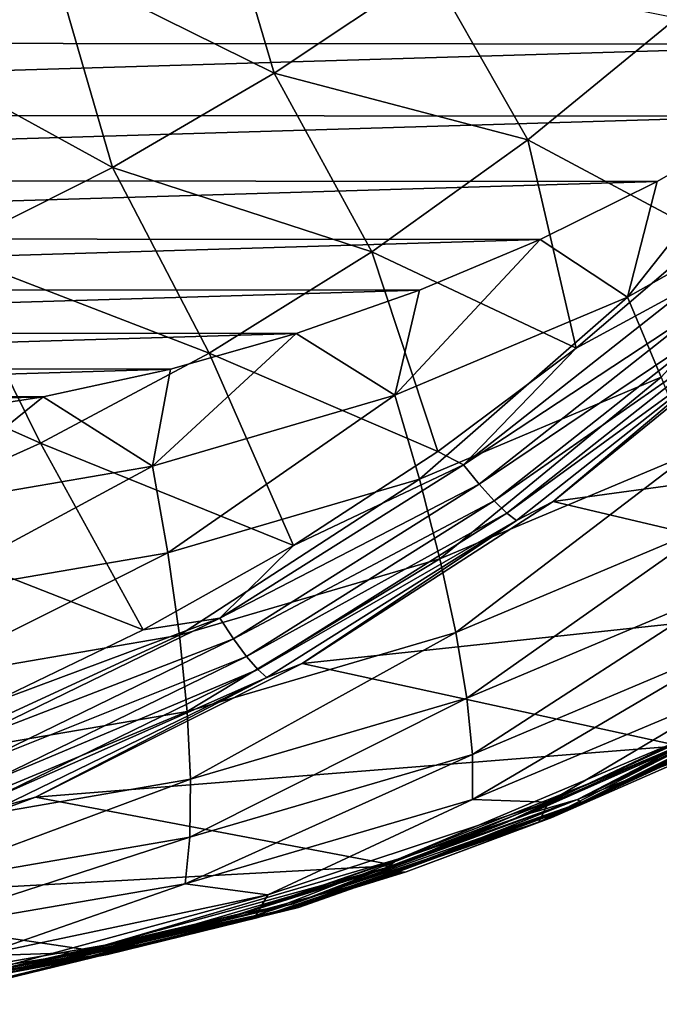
# Model space of a CAD drawing. Header units: metres. Extents: x -23 to 245, y -35 to 23.
# Tile 153 of 166: x 227.18 to 232.34, y -22.36 to -14.41. Entities that reach past the tile are written whole.
import ezdxf

# ---------------------------------------------------------------- set-up
doc = ezdxf.new("R2010")
doc.units = ezdxf.units.M
doc.layers.add('solid_509092_SW0002', color=7, linetype='CONTINUOUS')

msp = doc.modelspace()

# ---------------------------------------------------------------- linework, layer by layer
at = {"layer": 'solid_509092_SW0002'}
for points in [[(226.150024, -12.732514, 303.517578), (226.108749, -14.605586, 303.18988), (227.450607, -13.961619, 303.377014)], [(228.757187, -13.24012, 303.551331), (227.450607, -13.961619, 303.377014), (229.230545, -14.842206, 303.288727)], [(228.757187, -13.24012, 303.551331), (229.230545, -14.842206, 303.288727), (230.490784, -14.00094, 303.467468)], [(234.96843, -13.97311, 273.34726), (214.337265, -14.592058, 269.240479), (213.490631, -13.955248, 269.07193)], [(234.96843, -13.97311, 273.34726), (234.120773, -14.608511, 273.178528), (214.337265, -14.592058, 269.240479)], [(227.450607, -13.961619, 303.377014), (226.108749, -14.605586, 303.18988), (227.924591, -15.603922, 303.097076)], [(227.450607, -13.961619, 303.377014), (227.924591, -15.603922, 303.097076), (229.230545, -14.842206, 303.288727)], [(230.490784, -14.00094, 303.467468), (229.230545, -14.842206, 303.288727), (231.276871, -15.382543, 303.23822)], [(230.490784, -14.00094, 303.467468), (231.276871, -15.382543, 303.23822), (232.476318, -14.398441, 303.421082)], [(232.476318, -14.398441, 303.421082), (231.276871, -15.382543, 303.23822), (232.726456, -16.156828, 303.1138)], [(234.120773, -14.608511, 273.178528), (215.220108, -15.175529, 269.416199), (214.337265, -14.592058, 269.240479)], [(234.120773, -14.608511, 273.178528), (233.237, -15.190512, 273.002594), (215.220108, -15.175529, 269.416199)], [(226.108749, -14.605586, 303.18988), (226.577835, -16.28208, 302.893585), (227.924591, -15.603922, 303.097076)], [(229.230545, -14.842206, 303.288727), (227.924591, -15.603922, 303.097076), (230.018066, -16.285301, 303.04187)], [(229.230545, -14.842206, 303.288727), (230.018066, -16.285301, 303.04187), (231.276871, -15.382543, 303.23822)], [(233.237, -15.190512, 273.002594), (216.135666, -15.703408, 269.59845), (215.220108, -15.175529, 269.416199)], [(233.237, -15.190512, 273.002594), (232.320602, -15.716868, 272.82019), (216.135666, -15.703408, 269.59845)], [(232.081558, -16.649763, 272.830658), (232.320602, -15.716868, 272.82019), (233.237, -15.190512, 273.002594)], [(233.861404, -15.648104, 273.184937), (232.081558, -16.649763, 272.830658), (233.237, -15.190512, 273.002594)], [(231.276871, -15.382543, 303.23822), (230.018066, -16.285301, 303.04187), (231.666656, -17.062092, 302.929047)], [(231.276871, -15.382543, 303.23822), (231.666656, -17.062092, 302.929047), (232.726456, -16.156828, 303.1138)], [(227.924591, -15.603922, 303.097076), (226.577835, -16.28208, 302.893585), (228.705505, -17.102379, 302.833099)], [(227.924591, -15.603922, 303.097076), (228.705505, -17.102379, 302.833099), (230.018066, -16.285301, 303.04187)], [(232.353256, -17.296896, 273.059601), (232.081558, -16.649763, 272.830658), (233.861404, -15.648104, 273.184937)], [(232.320602, -15.716868, 272.82019), (217.080811, -16.173946, 269.786591), (216.135666, -15.703408, 269.59845)], [(232.320602, -15.716868, 272.82019), (231.37471, -16.185833, 272.631897), (217.080811, -16.173946, 269.786591)], [(232.081558, -16.649763, 272.830658), (231.37471, -16.185833, 272.631897), (232.320602, -15.716868, 272.82019)], [(231.37471, -16.185833, 272.631897), (218.052368, -16.585518, 269.97998), (217.080811, -16.173946, 269.786591)], [(231.37471, -16.185833, 272.631897), (230.402496, -16.595789, 272.438354), (218.052368, -16.585518, 269.97998)], [(230.202881, -17.441824, 272.456696), (230.402496, -16.595789, 272.438354), (231.37471, -16.185833, 272.631897)], [(232.081558, -16.649763, 272.830658), (230.202881, -17.441824, 272.456696), (231.37471, -16.185833, 272.631897)], [(232.726456, -16.156828, 303.1138), (231.666656, -17.062092, 302.929047), (232.582245, -16.564514, 303.014465)], [(226.577835, -16.28208, 302.893585), (225.195129, -16.872698, 302.679321), (227.344864, -17.829523, 302.613068)], [(226.577835, -16.28208, 302.893585), (227.344864, -17.829523, 302.613068), (228.705505, -17.102379, 302.833099)], [(230.018066, -16.285301, 303.04187), (228.705505, -17.102379, 302.833099), (230.551544, -17.89604, 302.734833)], [(230.018066, -16.285301, 303.04187), (230.551544, -17.89604, 302.734833), (231.666656, -17.062092, 302.929047)], [(230.402496, -16.595789, 272.438354), (219.046555, -16.93646, 270.177887), (218.052368, -16.585518, 269.97998)], [(230.402496, -16.595789, 272.438354), (229.407745, -16.945078, 272.240356), (219.046555, -16.93646, 270.177887)], [(230.202881, -17.441824, 272.456696), (229.407745, -16.945078, 272.240356), (230.402496, -16.595789, 272.438354)], [(232.582245, -16.564514, 303.014465), (230.757355, -18.005371, 302.695313), (232.725052, -16.707829, 302.917542)], [(231.666656, -17.062092, 302.929047), (230.757355, -18.005371, 302.695313), (232.582245, -16.564514, 303.014465)], [(230.40155, -18.11974, 272.671112), (230.202881, -17.441824, 272.456696), (232.081558, -16.649763, 272.830658)], [(232.353256, -17.296896, 273.059601), (230.40155, -18.11974, 272.671112), (232.081558, -16.649763, 272.830658)], [(230.757355, -18.005371, 302.695313), (230.884842, -18.161608, 302.59436), (232.725052, -16.707829, 302.917542)], [(232.725052, -16.707829, 302.917542), (230.884842, -18.161608, 302.59436), (232.857742, -16.830469, 302.775177)], [(230.884842, -18.161608, 302.59436), (231.004379, -18.295141, 302.448242), (232.857742, -16.830469, 302.775177)], [(232.857742, -16.830469, 302.775177), (231.004379, -18.295141, 302.448242), (232.969849, -16.922298, 302.596558)], [(231.479858, -18.299324, 301.902588), (233.352798, -16.776524, 302.235382), (233.053879, -16.977707, 302.396088)], [(236.680573, -17.591208, 280.576019), (233.352798, -16.776524, 302.235382), (231.479858, -18.299324, 301.902588)], [(225.195129, -16.872698, 302.679321), (225.941818, -18.462513, 302.382904), (227.344864, -17.829523, 302.613068)], [(231.004379, -18.295141, 302.448242), (231.106522, -18.394926, 302.266388), (232.969849, -16.922298, 302.596558)], [(232.969849, -16.922298, 302.596558), (231.106522, -18.394926, 302.266388), (233.053879, -16.977707, 302.396088)], [(229.407745, -16.945078, 272.240356), (220.059433, -17.225445, 270.379517), (219.046555, -16.93646, 270.177887)], [(229.407745, -16.945078, 272.240356), (228.394394, -17.232376, 272.038635), (220.059433, -17.225445, 270.379517)], [(228.248993, -18.014313, 272.067749), (228.394394, -17.232376, 272.038635), (229.407745, -16.945078, 272.240356)], [(230.202881, -17.441824, 272.456696), (228.248993, -18.014313, 272.067749), (229.407745, -16.945078, 272.240356)], [(231.106522, -18.394926, 302.266388), (231.184433, -18.454874, 302.063446), (233.053879, -16.977707, 302.396088)], [(231.479858, -18.299324, 301.902588), (233.053879, -16.977707, 302.396088), (231.184433, -18.454874, 302.063446)], [(231.666656, -17.062092, 302.929047), (230.551544, -17.89604, 302.734833), (230.757355, -18.005371, 302.695313)], [(228.705505, -17.102379, 302.833099), (227.344864, -17.829523, 302.613068), (229.386063, -18.655163, 302.532074)], [(228.705505, -17.102379, 302.833099), (229.386063, -18.655163, 302.532074), (230.551544, -17.89604, 302.734833)], [(228.394394, -17.232376, 272.038635), (221.087585, -17.451529, 270.584167), (220.059433, -17.225445, 270.379517)], [(228.394394, -17.232376, 272.038635), (227.365891, -17.456751, 271.833893), (221.087585, -17.451529, 270.584167)], [(228.248993, -18.014313, 272.067749), (227.365891, -17.456751, 271.833893), (228.394394, -17.232376, 272.038635)], [(230.567154, -18.763941, 272.991425), (230.40155, -18.11974, 272.671112), (232.353256, -17.296896, 273.059601)], [(232.588242, -17.911842, 273.393738), (230.567154, -18.763941, 272.991425), (232.353256, -17.296896, 273.059601)], [(227.365891, -17.456751, 271.833893), (222.127533, -17.613913, 270.791168), (221.087585, -17.451529, 270.584167)], [(227.365891, -17.456751, 271.833893), (226.325668, -17.617403, 271.626831), (222.127533, -17.613913, 270.791168)], [(226.244507, -18.360023, 271.668762), (226.325668, -17.617403, 271.626831), (227.365891, -17.456751, 271.833893)], [(228.248993, -18.014313, 272.067749), (226.244507, -18.360023, 271.668762), (227.365891, -17.456751, 271.833893)], [(228.371719, -18.714479, 272.267059), (228.248993, -18.014313, 272.067749), (230.202881, -17.441824, 272.456696)], [(230.40155, -18.11974, 272.671112), (228.371719, -18.714479, 272.267059), (230.202881, -17.441824, 272.456696)], [(234.662369, -19.051294, 280.174255), (236.680573, -17.591208, 280.576019), (231.479858, -18.299324, 301.902588)], [(227.344864, -17.829523, 302.613068), (225.941818, -18.462513, 302.382904), (228.174545, -19.336664, 302.321533)], [(227.344864, -17.829523, 302.613068), (228.174545, -19.336664, 302.321533), (229.386063, -18.655163, 302.532074)], [(230.551544, -17.89604, 302.734833), (229.386063, -18.655163, 302.532074), (230.757355, -18.005371, 302.695313)], [(230.695572, -19.358532, 273.409729), (230.567154, -18.763941, 272.991425), (232.588242, -17.911842, 273.393738)], [(232.780716, -18.479433, 273.824799), (230.695572, -19.358532, 273.409729), (232.588242, -17.911842, 273.393738)], [(226.289322, -19.073626, 271.852539), (226.244507, -18.360023, 271.668762), (228.248993, -18.014313, 272.067749)], [(228.371719, -18.714479, 272.267059), (226.289322, -19.073626, 271.852539), (228.248993, -18.014313, 272.067749)], [(230.757355, -18.005371, 302.695313), (228.791336, -19.240751, 302.35199), (230.884842, -18.161608, 302.59436)], [(229.386063, -18.655163, 302.532074), (228.791336, -19.240751, 302.35199), (230.757355, -18.005371, 302.695313)], [(228.465149, -19.379824, 272.572998), (228.371719, -18.714479, 272.267059), (230.40155, -18.11974, 272.671112)], [(230.567154, -18.763941, 272.991425), (228.465149, -19.379824, 272.572998), (230.40155, -18.11974, 272.671112)], [(228.791336, -19.240751, 302.35199), (228.902237, -19.408154, 302.24649), (230.884842, -18.161608, 302.59436)], [(230.884842, -18.161608, 302.59436), (228.902237, -19.408154, 302.24649), (231.004379, -18.295141, 302.448242)], [(228.902237, -19.408154, 302.24649), (229.007492, -19.550989, 302.0961), (231.004379, -18.295141, 302.448242)], [(231.004379, -18.295141, 302.448242), (229.007492, -19.550989, 302.0961), (231.106522, -18.394926, 302.266388)], [(229.455551, -19.607592, 301.54361), (231.479858, -18.299324, 301.902588), (231.184433, -18.454874, 302.063446)], [(234.662369, -19.051294, 280.174255), (231.479858, -18.299324, 301.902588), (229.455551, -19.607592, 301.54361)], [(229.007492, -19.550989, 302.0961), (229.098862, -19.657434, 301.910583), (231.106522, -18.394926, 302.266388)], [(231.106522, -18.394926, 302.266388), (229.098862, -19.657434, 301.910583), (231.184433, -18.454874, 302.063446)], [(225.941818, -18.462513, 302.382904), (226.921753, -19.937637, 302.104004), (228.174545, -19.336664, 302.321533)], [(229.098862, -19.657434, 301.910583), (229.170151, -19.721008, 301.704865), (231.184433, -18.454874, 302.063446)], [(229.455551, -19.607592, 301.54361), (231.184433, -18.454874, 302.063446), (229.170151, -19.721008, 301.704865)], [(230.783646, -19.888842, 273.91571), (230.695572, -19.358532, 273.409729), (232.780716, -18.479433, 273.824799)], [(232.925919, -18.985662, 274.342163), (230.783646, -19.888842, 273.91571), (232.780716, -18.479433, 273.824799)], [(229.386063, -18.655163, 302.532074), (228.174545, -19.336664, 302.321533), (228.791336, -19.240751, 302.35199)], [(226.308716, -19.75174, 272.143738), (226.289322, -19.073626, 271.852539), (228.371719, -18.714479, 272.267059)], [(228.465149, -19.379824, 272.572998), (226.308716, -19.75174, 272.143738), (228.371719, -18.714479, 272.267059)], [(228.526962, -19.993931, 272.978058), (228.465149, -19.379824, 272.572998), (230.567154, -18.763941, 272.991425)], [(230.695572, -19.358532, 273.409729), (228.526962, -19.993931, 272.978058), (230.567154, -18.763941, 272.991425)], [(230.829224, -20.341789, 274.496918), (230.783646, -19.888842, 273.91571), (232.925919, -18.985662, 274.342163)], [(233.020279, -19.418039, 274.933044), (230.829224, -20.341789, 274.496918), (232.925919, -18.985662, 274.342163)], [(232.496536, -20.271799, 279.743134), (234.662369, -19.051294, 280.174255), (229.455551, -19.607592, 301.54361)], [(228.791336, -19.240751, 302.35199), (226.706421, -20.256659, 301.98819), (228.902237, -19.408154, 302.24649)], [(226.921753, -19.937637, 302.104004), (226.706421, -20.256659, 301.98819), (228.791336, -19.240751, 302.35199)], [(228.174545, -19.336664, 302.321533), (226.921753, -19.937637, 302.104004), (228.791336, -19.240751, 302.35199)], [(226.3022, -20.37763, 272.535187), (226.308716, -19.75174, 272.143738), (228.465149, -19.379824, 272.572998)], [(228.526962, -19.993931, 272.978058), (226.3022, -20.37763, 272.535187), (228.465149, -19.379824, 272.572998)], [(228.555649, -20.541647, 273.472229), (228.526962, -19.993931, 272.978058), (230.695572, -19.358532, 273.409729)], [(230.783646, -19.888842, 273.91571), (228.555649, -20.541647, 273.472229), (230.695572, -19.358532, 273.409729)], [(226.706421, -20.256659, 301.98819), (226.799637, -20.433306, 301.877655), (228.902237, -19.408154, 302.24649)], [(228.902237, -19.408154, 302.24649), (226.799637, -20.433306, 301.877655), (229.007492, -19.550989, 302.0961)], [(230.831161, -20.706196, 275.138947), (230.829224, -20.341789, 274.496918), (233.020279, -19.418039, 274.933044)], [(233.061462, -19.7659, 275.582916), (230.831161, -20.706196, 275.138947), (233.020279, -19.418039, 274.933044)], [(232.238007, -20.482033, 278.05838), (234.194016, -19.465843, 278.447723), (233.917297, -19.641045, 278.98587)], [(233.73291, -19.777008, 277.893524), (234.194016, -19.465843, 278.447723), (232.238007, -20.482033, 278.05838)], [(226.799637, -20.433306, 301.877655), (226.88974, -20.583702, 301.722565), (229.007492, -19.550989, 302.0961)], [(229.007492, -19.550989, 302.0961), (226.88974, -20.583702, 301.722565), (229.098862, -19.657434, 301.910583)], [(227.303589, -20.685974, 301.162537), (229.455551, -19.607592, 301.54361), (229.170151, -19.721008, 301.704865)], [(232.496536, -20.271799, 279.743134), (229.455551, -19.607592, 301.54361), (227.303589, -20.685974, 301.162537)], [(232.439545, -20.309441, 278.970734), (231.677017, -20.705925, 278.737274), (233.866806, -19.611998, 279.173309)], [(233.89827, -19.634579, 279.079712), (233.866806, -19.611998, 279.173309), (231.677017, -20.705925, 278.737274)], [(226.88974, -20.583702, 301.722565), (226.969727, -20.695383, 301.53302), (229.098862, -19.657434, 301.910583)], [(229.098862, -19.657434, 301.910583), (226.969727, -20.695383, 301.53302), (229.170151, -19.721008, 301.704865)], [(231.705963, -20.729761, 278.643158), (233.89827, -19.634579, 279.079712), (231.677017, -20.705925, 278.737274)], [(233.917297, -19.641045, 278.98587), (233.89827, -19.634579, 279.079712), (231.705963, -20.729761, 278.643158)], [(231.724289, -20.736214, 278.549316), (233.917297, -19.641045, 278.98587), (231.705963, -20.729761, 278.643158)], [(232.238007, -20.482033, 278.05838), (233.917297, -19.641045, 278.98587), (231.724289, -20.736214, 278.549316)], [(226.969727, -20.695383, 301.53302), (227.034088, -20.76157, 301.32428), (229.170151, -19.721008, 301.704865)], [(227.303589, -20.685974, 301.162537), (229.170151, -19.721008, 301.704865), (227.034088, -20.76157, 301.32428)], [(231.443878, -20.728006, 275.956299), (230.831161, -20.706196, 275.138947), (233.061462, -19.7659, 275.582916)], [(233.615631, -19.732151, 276.38858), (233.553345, -19.885185, 277.108124), (231.364777, -20.888783, 276.672455)], [(233.615631, -19.732151, 276.38858), (231.364777, -20.888783, 276.672455), (231.443878, -20.728006, 275.956299)], [(233.615631, -19.732151, 276.38858), (231.443878, -20.728006, 275.956299), (233.061462, -19.7659, 275.582916)], [(232.615997, -20.347183, 277.671204), (233.73291, -19.777008, 277.893524), (232.238007, -20.482033, 278.05838)], [(228.550476, -21.00946, 274.043304), (228.555649, -20.541647, 273.472229), (230.783646, -19.888842, 273.91571)], [(230.829224, -20.341789, 274.496918), (228.550476, -21.00946, 274.043304), (230.783646, -19.888842, 273.91571)], [(233.265244, -19.871918, 279.776672), (232.496536, -20.271799, 279.743134), (231.096542, -20.893559, 279.344971)], [(232.517487, -20.222456, 279.515137), (233.265244, -19.871918, 279.776672), (231.096542, -20.893559, 279.344971)], [(231.364777, -20.888783, 276.672455), (233.553345, -19.885185, 277.108124), (231.469177, -20.851851, 277.442902)], [(233.553345, -19.885185, 277.108124), (232.615997, -20.347183, 277.671204), (231.469177, -20.851851, 277.442902)], [(226.269928, -20.935856, 273.017212), (226.3022, -20.37763, 272.535187), (228.526962, -19.993931, 272.978058)], [(228.555649, -20.541647, 273.472229), (226.269928, -20.935856, 273.017212), (228.526962, -19.993931, 272.978058)], [(230.236801, -21.185669, 279.061188), (232.517487, -20.222456, 279.515137), (231.096542, -20.893559, 279.344971)], [(232.439545, -20.309441, 278.970734), (232.517487, -20.222456, 279.515137), (230.236801, -21.185669, 279.061188)], [(230.210281, -21.237375, 279.288055), (232.496536, -20.271799, 279.743134), (227.303589, -20.685974, 301.162537)], [(230.831161, -20.706196, 275.138947), (228.511581, -21.385828, 274.677216), (230.829224, -20.341789, 274.496918)], [(228.511581, -21.385828, 274.677216), (228.550476, -21.00946, 274.043304), (230.829224, -20.341789, 274.496918)], [(231.096542, -20.893559, 279.344971), (232.496536, -20.271799, 279.743134), (230.210281, -21.237375, 279.288055)], [(232.439545, -20.309441, 278.970734), (230.236801, -21.185669, 279.061188), (231.298813, -20.817064, 278.743408)], [(232.439545, -20.309441, 278.970734), (231.298813, -20.817064, 278.743408), (231.677017, -20.705925, 278.737274)], [(231.469177, -20.851851, 277.442902), (232.615997, -20.347183, 277.671204), (232.238007, -20.482033, 278.05838)], [(230.192474, -21.294527, 277.651184), (232.238007, -20.482033, 278.05838), (231.724289, -20.736214, 278.549316)], [(231.469177, -20.851851, 277.442902), (232.238007, -20.482033, 278.05838), (230.192474, -21.294527, 277.651184)], [(226.212708, -21.412647, 273.577942), (226.269928, -20.935856, 273.017212), (228.555649, -20.541647, 273.472229)], [(228.550476, -21.00946, 274.043304), (226.212708, -21.412647, 273.577942), (228.555649, -20.541647, 273.472229)], [(225.049255, -21.521788, 300.763763), (227.303589, -20.685974, 301.162537), (227.034088, -20.76157, 301.32428)], [(230.210281, -21.237375, 279.288055), (227.303589, -20.685974, 301.162537), (225.049255, -21.521788, 300.763763)], [(229.178513, -21.476257, 275.505341), (228.511581, -21.385828, 274.677216), (230.831161, -20.706196, 275.138947)], [(231.443878, -20.728006, 275.956299), (231.364777, -20.888783, 276.672455), (229.081848, -21.642859, 276.218018)], [(231.443878, -20.728006, 275.956299), (229.081848, -21.642859, 276.218018), (229.178513, -21.476257, 275.505341)], [(231.443878, -20.728006, 275.956299), (229.178513, -21.476257, 275.505341), (230.831161, -20.706196, 275.138947)], [(230.131775, -21.258133, 278.510925), (229.382156, -21.546705, 278.280365), (231.677017, -20.705925, 278.737274)], [(231.705963, -20.729761, 278.643158), (231.677017, -20.705925, 278.737274), (229.382156, -21.546705, 278.280365)], [(229.408463, -21.571505, 278.185699), (231.705963, -20.729761, 278.643158), (229.382156, -21.546705, 278.280365)], [(231.724289, -20.736214, 278.549316), (231.705963, -20.729761, 278.643158), (229.408463, -21.571505, 278.185699)], [(229.426132, -21.577864, 278.091858), (231.724289, -20.736214, 278.549316), (229.408463, -21.571505, 278.185699)], [(230.111252, -21.333458, 277.716705), (231.724289, -20.736214, 278.549316), (229.426132, -21.577864, 278.091858)], [(230.111252, -21.333458, 277.716705), (230.152023, -21.315008, 277.689545), (231.724289, -20.736214, 278.549316)], [(231.298813, -20.817064, 278.743408), (230.131775, -21.258133, 278.510925), (231.677017, -20.705925, 278.737274)], [(230.152023, -21.315008, 277.689545), (230.192474, -21.294527, 277.651184), (231.724289, -20.736214, 278.549316)], [(231.298813, -20.817064, 278.743408), (230.236801, -21.185669, 279.061188), (230.131775, -21.258133, 278.510925)], [(231.096542, -20.893559, 279.344971), (230.210281, -21.237375, 279.288055), (228.832184, -21.670019, 278.894226)], [(230.236801, -21.185669, 279.061188), (231.096542, -20.893559, 279.344971), (228.832184, -21.670019, 278.894226)], [(229.081848, -21.642859, 276.218018), (231.364777, -20.888783, 276.672455), (229.100647, -21.658369, 276.971436)], [(231.364777, -20.888783, 276.672455), (230.296143, -21.289381, 277.209412), (229.100647, -21.658369, 276.971436)], [(230.296143, -21.289381, 277.209412), (231.469177, -20.851851, 277.442902), (230.192474, -21.294527, 277.651184)], [(231.364777, -20.888783, 276.672455), (231.469177, -20.851851, 277.442902), (230.296143, -21.289381, 277.209412)], [(228.511581, -21.385828, 274.677216), (226.131943, -21.796236, 274.203522), (228.550476, -21.00946, 274.043304)], [(226.131943, -21.796236, 274.203522), (226.212708, -21.412647, 273.577942), (228.550476, -21.00946, 274.043304)], [(227.864746, -21.88245, 278.58905), (230.236801, -21.185669, 279.061188), (228.832184, -21.670019, 278.894226)], [(230.131775, -21.258133, 278.510925), (230.236801, -21.185669, 279.061188), (227.864746, -21.88245, 278.58905)], [(227.832382, -21.935879, 278.814697), (230.210281, -21.237375, 279.288055), (225.049255, -21.521788, 300.763763)], [(228.832184, -21.670019, 278.894226), (230.210281, -21.237375, 279.288055), (227.832382, -21.935879, 278.814697)], [(230.131775, -21.258133, 278.510925), (227.864746, -21.88245, 278.58905), (228.942139, -21.631243, 278.274017)], [(230.131775, -21.258133, 278.510925), (228.942139, -21.631243, 278.274017), (229.382156, -21.546705, 278.280365)], [(229.100647, -21.658369, 276.971436), (230.296143, -21.289381, 277.209412), (229.881348, -21.397596, 277.589264)], [(230.296143, -21.289381, 277.209412), (229.943039, -21.374584, 277.649384), (229.881348, -21.397596, 277.589264)], [(230.296143, -21.289381, 277.209412), (230.007629, -21.352142, 277.68158), (229.943039, -21.374584, 277.649384)], [(230.296143, -21.289381, 277.209412), (230.072815, -21.330847, 277.689056), (230.007629, -21.352142, 277.68158)], [(230.296143, -21.289381, 277.209412), (230.130173, -21.313036, 277.678345), (230.072815, -21.330847, 277.689056)], [(230.296143, -21.289381, 277.209412), (230.192474, -21.294527, 277.651184), (230.130173, -21.313036, 277.678345)], [(230.130173, -21.313036, 277.678345), (230.192474, -21.294527, 277.651184), (230.152023, -21.315008, 277.689545)], [(230.071243, -21.349699, 277.731415), (230.111252, -21.333458, 277.716705), (229.426132, -21.577864, 278.091858)], [(230.028915, -21.365086, 277.733826), (230.071243, -21.349699, 277.731415), (229.426132, -21.577864, 278.091858)], [(229.988602, -21.377798, 277.720642), (230.028915, -21.365086, 277.733826), (229.426132, -21.577864, 278.091858)], [(229.943039, -21.374584, 277.649384), (229.913727, -21.39472, 277.6474), (229.881348, -21.397596, 277.589264)], [(229.943039, -21.374584, 277.649384), (229.949722, -21.387938, 277.691772), (229.913727, -21.39472, 277.6474)], [(229.943039, -21.374584, 277.649384), (230.007629, -21.352142, 277.68158), (229.949722, -21.387938, 277.691772)], [(230.007629, -21.352142, 277.68158), (229.988602, -21.377798, 277.720642), (229.949722, -21.387938, 277.691772)], [(230.007629, -21.352142, 277.68158), (230.028915, -21.365086, 277.733826), (229.988602, -21.377798, 277.720642)], [(230.007629, -21.352142, 277.68158), (230.072815, -21.330847, 277.689056), (230.028915, -21.365086, 277.733826)], [(230.072281, -21.340204, 277.710144), (230.028915, -21.365086, 277.733826), (230.072815, -21.330847, 277.689056)], [(230.072281, -21.340204, 277.710144), (230.071243, -21.349699, 277.731415), (230.028915, -21.365086, 277.733826)], [(230.130173, -21.313036, 277.678345), (230.111252, -21.333458, 277.716705), (230.071243, -21.349699, 277.731415)], [(230.130173, -21.313036, 277.678345), (230.071243, -21.349699, 277.731415), (230.072281, -21.340204, 277.710144)], [(230.130173, -21.313036, 277.678345), (230.072281, -21.340204, 277.710144), (230.072815, -21.330847, 277.689056)], [(230.130173, -21.313036, 277.678345), (230.152023, -21.315008, 277.689545), (230.111252, -21.333458, 277.716705)], [(226.846603, -21.967966, 275.041168), (226.131943, -21.796236, 274.203522), (228.511581, -21.385828, 274.677216)], [(229.178513, -21.476257, 275.505341), (226.846603, -21.967966, 275.041168), (228.511581, -21.385828, 274.677216)], [(227.758087, -21.966209, 277.166595), (229.881348, -21.397596, 277.589264), (229.426132, -21.577864, 278.091858)], [(229.100647, -21.658369, 276.971436), (229.881348, -21.397596, 277.589264), (227.758087, -21.966209, 277.166595)], [(229.949722, -21.387938, 277.691772), (229.988602, -21.377798, 277.720642), (229.426132, -21.577864, 278.091858)], [(229.913727, -21.39472, 277.6474), (229.949722, -21.387938, 277.691772), (229.426132, -21.577864, 278.091858)], [(229.881348, -21.397596, 277.589264), (229.913727, -21.39472, 277.6474), (229.426132, -21.577864, 278.091858)], [(227.832382, -21.935879, 278.814697), (225.049255, -21.521788, 300.763763), (222.718933, -22.105206, 300.352386)], [(229.178513, -21.476257, 275.505341), (229.081848, -21.642859, 276.218018), (226.731857, -22.138407, 275.750244)], [(229.178513, -21.476257, 275.505341), (226.731857, -22.138407, 275.750244), (226.846603, -21.967966, 275.041168)], [(227.733688, -21.935202, 278.033386), (227.0103, -22.124062, 277.808167), (229.382156, -21.546705, 278.280365)], [(229.408463, -21.571505, 278.185699), (229.382156, -21.546705, 278.280365), (227.0103, -22.124062, 277.808167)], [(227.033859, -22.149519, 277.712982), (229.408463, -21.571505, 278.185699), (227.0103, -22.124062, 277.808167)], [(229.426132, -21.577864, 278.091858), (229.408463, -21.571505, 278.185699), (227.033859, -22.149519, 277.712982)], [(227.050919, -22.15572, 277.61908), (229.426132, -21.577864, 278.091858), (227.033859, -22.149519, 277.712982)], [(227.758087, -21.966209, 277.166595), (229.426132, -21.577864, 278.091858), (227.050919, -22.15572, 277.61908)], [(228.942139, -21.631243, 278.274017), (227.733688, -21.935202, 278.033386), (229.382156, -21.546705, 278.280365)], [(228.832184, -21.670019, 278.894226), (227.832382, -21.935879, 278.814697), (226.498734, -22.192184, 278.429749)], [(227.864746, -21.88245, 278.58905), (228.832184, -21.670019, 278.894226), (226.498734, -22.192184, 278.429749)], [(229.081848, -21.642859, 276.218018), (227.886551, -21.957624, 276.729767), (226.657761, -22.186186, 276.485168)], [(226.731857, -22.138407, 275.750244), (229.081848, -21.642859, 276.218018), (226.657761, -22.186186, 276.485168)], [(228.942139, -21.631243, 278.274017), (227.864746, -21.88245, 278.58905), (227.733688, -21.935202, 278.033386)], [(227.886551, -21.957624, 276.729767), (229.100647, -21.658369, 276.971436), (227.758087, -21.966209, 277.166595)], [(229.081848, -21.642859, 276.218018), (229.100647, -21.658369, 276.971436), (227.886551, -21.957624, 276.729767)], [(225.431076, -22.304066, 278.104614), (227.864746, -21.88245, 278.58905), (226.498734, -22.192184, 278.429749)], [(227.733688, -21.935202, 278.033386), (227.864746, -21.88245, 278.58905), (225.431076, -22.304066, 278.104614)], [(225.392715, -22.358524, 278.329071), (227.832382, -21.935879, 278.814697), (222.718933, -22.105206, 300.352386)], [(226.498734, -22.192184, 278.429749), (227.832382, -21.935879, 278.814697), (225.392715, -22.358524, 278.329071)], [(227.733688, -21.935202, 278.033386), (225.431076, -22.304066, 278.104614), (226.510284, -22.169037, 277.789856)], [(225.589844, -22.316366, 276.735016), (227.758087, -21.966209, 277.166595), (227.050919, -22.15572, 277.61908)], [(226.657761, -22.186186, 276.485168), (227.758087, -21.966209, 277.166595), (225.589844, -22.316366, 276.735016)], [(227.733688, -21.935202, 278.033386), (226.510284, -22.169037, 277.789856), (227.0103, -22.124062, 277.808167)], [(226.657761, -22.186186, 276.485168), (227.886551, -21.957624, 276.729767), (227.758087, -21.966209, 277.166595)]]:
    msp.add_3dface(points, dxfattribs=at)

doc.saveas('drawing.dxf')
